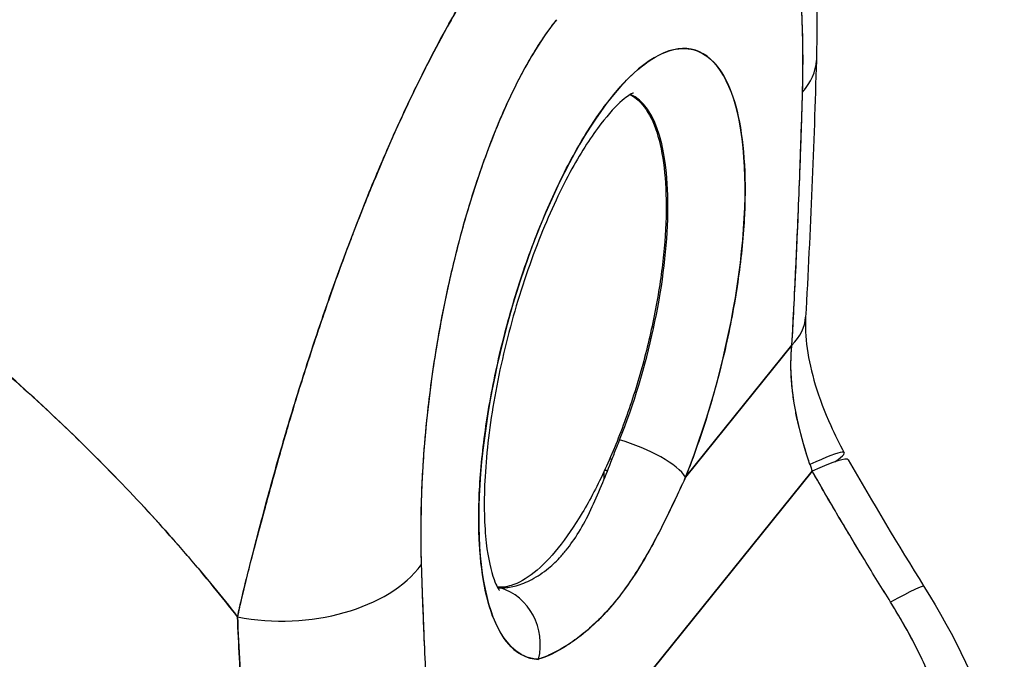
# Model space of a CAD drawing. Extents: x 807 to 1172, y 30 to 260.
# Tile 203 of 214: x 1134.968 to 1136.072, y 190.554 to 191.272. Entities that reach past the tile are written whole.
import ezdxf

# ---------------------------------------------------------------- set-up
doc = ezdxf.new("R2010")
doc.units = 0
doc.header["$LTSCALE"] = 4
doc.header["$MEASUREMENT"] = 0
doc.layers.get('0').update_dxf_attribs({"linetype": 'CONTINUOUS'})

msp = doc.modelspace()

# ---------------------------------------------------------------- linework, layer by layer
for p, q in [((1135.7147, 190.7588), (1135.8341, 190.9069)), ((1135.8341, 190.9069), (1135.7147, 190.7588)), ((1135.5018, 190.3251), (1135.8568, 190.7655)), ((1135.8568, 190.7655), (1135.5018, 190.3251)), ((1135.6231, 190.7649), (1135.6231, 190.756)), ((1135.6454, 190.6314), (1135.6454, 190.6315)), ((1135.6232, 190.6048), (1135.6232, 190.6048))]:
    msp.add_line(p, q)
for centre, major_axis, ratio, start_param, end_param in [((1135.6321, 190.8971), (-0.0919, -0.3415), 0.345066, 1.248186, 6.362655), ((1135.695, 191.2316), (0.1665, -0.0049), 0.533038, 0.453832, 0.454797), ((1135.695, 191.2316), (-0.1665, 0.0049), 0.533038, 3.595424, 3.59639), ((1135.695, 191.2316), (0.1665, -0.0049), 0.533038, 5.863103, 6.283188), ((1135.695, 191.2316), (0.1665, -0.0049), 0.533038, 5.863103, 6.283188), ((1135.5737, 190.9128), (0.0746, 0.2772), 0.345066, 4.389779, 6.234894), ((1135.7012, 191.201), (0.0173, 0.0643), 0.345066, 2.162921, 2.210158), ((1135.6942, 191.1933), (0.0499, -0.0017), 0.523844, 4.295305, 4.296008), ((1135.6942, 191.1933), (-0.0499, 0.0017), 0.523844, 1.153713, 1.154416), ((1135.466, 190.9418), (0.1277, 0.4745), 0.345066, 5.304514, 5.304605), ((1135.6831, 190.9476), (0.1663, -0.0093), 0.487944, 0.409763, 0.409775), ((1135.6831, 190.9476), (-0.1663, 0.0093), 0.487947, 3.55136, 3.551369), ((1135.6831, 190.9476), (0.1663, -0.0093), 0.487945, 5.876766, 6.283182), ((1135.6831, 190.9476), (0.1663, -0.0093), 0.487945, 5.876769, 6.283188), ((1135.6727, 190.916), (-0.0162, 0.004), 0.053211, 1.671766, 1.798874), ((1135.6727, 190.916), (0.0162, -0.004), 0.053211, 4.813359, 4.940466), ((1135.6543, 190.775), (0.0619, -0.0246), 0.29757, 0.369811, 1.907556), ((1135.6543, 190.775), (0.0619, -0.0246), 0.29757, 0.369811, 1.907556), ((1135.7458, 190.7078), (0.147, 0.0784), 0.06068, 5.868425, 6.992506), ((1135.6302, 190.7754), (-0.0157, 0.0056), 0.218048, 4.669832, 4.821615), ((1135.6302, 190.7754), (0.0157, -0.0056), 0.218048, 1.528239, 1.680022), ((1135.7529, 190.695), (0.1443, 0.0831), 0.0844, 0.000001, 0.71986), ((1135.6302, 190.7754), (0.0167, 0), 0.578292, 4.324017, 4.526267), ((1136.0261, 190.8647), (0.0087, 0.2331), 0.794956, 2.003699, 2.039412), ((1135.2671, 190.7008), (0.1665, 0.0055), 0.621475, 4.353652, 5.827081), ((1135.2671, 190.7008), (-0.1665, -0.0055), 0.621475, 1.212059, 2.685489), ((1135.5737, 190.9128), (-0.0746, -0.2772), 0.345066, 0.048291, 0.07947), ((1135.4894, 190.5705), (0.0024, 0.0666), 0.935617, 4.499723, 6.037471), ((1135.4894, 190.5705), (0.0024, 0.0666), 0.935616, 4.499724, 6.037469), ((1135.8409, 190.5478), (0.1413, 0.0882), 0.043815, 6.283184, 7.000757), ((1135.8409, 190.5478), (0.1413, 0.0882), 0.043815, 6.283184, 7.000757), ((1135.2169, 190.6328), (-0.05, 0), 0.578292, 1.477166, 1.478519), ((1135.2169, 190.6328), (0.05, 0), 0.578292, 4.618758, 4.620112), ((1135.8409, 190.5478), (0.1413, 0.0882), 0.043815, 5.564591, 5.564959), ((1135.8409, 190.5478), (-0.1413, -0.0882), 0.043815, 2.422998, 2.423366), ((1135.217, 190.6002), (0.05, 0), 0.578293, 4.637864, 4.63873), ((1135.217, 190.6002), (-0.05, 0), 0.578292, 1.496322, 1.497187), ((1135.4949, 190.5124), (0.07, -0.0564), 0.739261, 1.40853, 1.408567), ((1135.4907, 190.5072), (-0.0778, 0.0627), 0.739262, 4.557022, 4.557033)]:
    msp.add_ellipse(centre, major_axis=major_axis, ratio=ratio, start_param=start_param, end_param=end_param)
for points, knots in [([(1135.7839, 191.5914), (1135.8034, 191.5662), (1135.8173, 191.5387), (1135.8411, 191.4747), (1135.8491, 191.437), (1135.8614, 191.3441), (1135.8633, 191.2869), (1135.8615, 191.2267)], [0, 0, 0, 0, 0.359307, 0.359307, 0.823087, 0.823087, 1.443871, 1.443871, 1.443871, 1.443871]), ([(1135.846, 191.191), (1135.8469, 191.2286), (1135.8464, 191.2622), (1135.8445, 191.2917), (1135.8425, 191.3213), (1135.8391, 191.3468), (1135.8346, 191.3685), (1135.8301, 191.3902), (1135.8246, 191.408), (1135.8184, 191.4223), (1135.8121, 191.4367), (1135.8051, 191.4475), (1135.7975, 191.4554), (1135.79, 191.4633), (1135.7819, 191.4681), (1135.7735, 191.4702), (1135.7652, 191.4724), (1135.7565, 191.4718), (1135.7476, 191.469), (1135.7388, 191.4661), (1135.7297, 191.4609), (1135.7207, 191.4537), (1135.7117, 191.4465), (1135.7027, 191.4373), (1135.6937, 191.426)], [0, 0, 0, 0, 0.125, 0.125, 0.125, 0.25, 0.25, 0.25, 0.375, 0.375, 0.375, 0.5, 0.5, 0.5, 0.625, 0.625, 0.625, 0.75, 0.75, 0.75, 0.875, 0.875, 0.875, 1, 1, 1, 1]), ([(1135.846, 191.191), (1135.8462, 191.198), (1135.8464, 191.2051), (1135.8464, 191.212), (1135.8465, 191.2196), (1135.8466, 191.2272), (1135.8465, 191.2346), (1135.8465, 191.2428), (1135.8463, 191.2509), (1135.8461, 191.2588), (1135.8458, 191.2676), (1135.8454, 191.2762), (1135.8449, 191.2846), (1135.8444, 191.2939), (1135.8437, 191.303), (1135.8428, 191.3119), (1135.8422, 191.3185), (1135.8415, 191.325), (1135.8407, 191.3313), (1135.8403, 191.3344), (1135.8399, 191.3375), (1135.8394, 191.3406), (1135.838, 191.3508), (1135.8363, 191.3606), (1135.8343, 191.37), (1135.8321, 191.3803), (1135.8297, 191.3901), (1135.8269, 191.3991), (1135.8238, 191.4091), (1135.8204, 191.4183), (1135.8165, 191.4265), (1135.8155, 191.4286), (1135.8145, 191.4306), (1135.8135, 191.4326), (1135.8103, 191.4385), (1135.807, 191.4439), (1135.8034, 191.4486), (1135.799, 191.4542), (1135.7943, 191.459), (1135.7893, 191.4626), (1135.7849, 191.4659), (1135.7801, 191.4683), (1135.7752, 191.4698), (1135.7711, 191.471), (1135.7669, 191.4716), (1135.7625, 191.4715), (1135.7621, 191.4715), (1135.7617, 191.4715), (1135.7613, 191.4715), (1135.7569, 191.4713), (1135.7525, 191.4705), (1135.7479, 191.469), (1135.7438, 191.4677), (1135.7396, 191.4659), (1135.7353, 191.4636), (1135.7314, 191.4614), (1135.7275, 191.4588), (1135.7235, 191.4558), (1135.7199, 191.4531), (1135.7163, 191.4501), (1135.7127, 191.4467), (1135.7094, 191.4436), (1135.706, 191.4402), (1135.7027, 191.4366), (1135.6997, 191.4333), (1135.6967, 191.4298), (1135.6937, 191.426)], [0, 0, 0, 0, 0.034588, 0.034588, 0.034588, 0.072613, 0.072613, 0.072613, 0.11445, 0.11445, 0.11445, 0.16066, 0.16066, 0.16066, 0.2119, 0.2119, 0.2119, 0.25, 0.25, 0.25, 0.268909, 0.268909, 0.268909, 0.332309, 0.332309, 0.332309, 0.40259, 0.40259, 0.40259, 0.480099, 0.480099, 0.480099, 0.5, 0.5, 0.5, 0.559815, 0.559815, 0.559815, 0.632197, 0.632197, 0.632197, 0.696757, 0.696757, 0.696757, 0.75, 0.75, 0.75, 0.754844, 0.754844, 0.754844, 0.806927, 0.806927, 0.806927, 0.853712, 0.853712, 0.853712, 0.896031, 0.896031, 0.896031, 0.93419, 0.93419, 0.93419, 0.968796, 0.968796, 0.968796, 1, 1, 1, 1]), ([(1135.5247, 191.3814), (1135.5201, 191.376), (1135.515, 191.3696), (1135.5096, 191.3623), (1135.5051, 191.3562), (1135.5004, 191.3496), (1135.4956, 191.3426), (1135.4941, 191.3404), (1135.4926, 191.3383), (1135.4911, 191.336), (1135.4841, 191.3257), (1135.4769, 191.3145), (1135.4694, 191.3022), (1135.467, 191.2982), (1135.4645, 191.2941), (1135.462, 191.2898), (1135.4565, 191.2806), (1135.4509, 191.2708), (1135.4451, 191.2603), (1135.4384, 191.248), (1135.4314, 191.2348), (1135.4242, 191.2207), (1135.4225, 191.2173), (1135.4208, 191.214), (1135.4191, 191.2106), (1135.4102, 191.1928), (1135.4011, 191.1737), (1135.392, 191.1536), (1135.389, 191.147), (1135.386, 191.1403), (1135.383, 191.1335), (1135.3769, 191.1196), (1135.3708, 191.1052), (1135.3647, 191.0905), (1135.3611, 191.082), (1135.3576, 191.0733), (1135.3541, 191.0645), (1135.35, 191.0541), (1135.3458, 191.0436), (1135.3418, 191.033), (1135.3405, 191.0297), (1135.3393, 191.0264), (1135.338, 191.0231), (1135.3294, 191.0004), (1135.3209, 190.9771), (1135.3127, 190.9534), (1135.3093, 190.9435), (1135.3059, 190.9336), (1135.3025, 190.9236), (1135.298, 190.9103), (1135.2936, 190.897), (1135.2893, 190.8835), (1135.2821, 190.8612), (1135.2751, 190.8385), (1135.2684, 190.8157), (1135.2677, 190.8135), (1135.267, 190.8112), (1135.2664, 190.809), (1135.2636, 190.7996), (1135.2609, 190.7901), (1135.2583, 190.7808), (1135.2556, 190.7711), (1135.2529, 190.7615), (1135.2503, 190.752), (1135.245, 190.7326), (1135.2398, 190.7137), (1135.235, 190.6958), (1135.2349, 190.6954), (1135.2348, 190.6949), (1135.2347, 190.6945), (1135.23, 190.6769), (1135.2255, 190.6603), (1135.2216, 190.6447), (1135.2178, 190.6296), (1135.2145, 190.6154), (1135.2119, 190.602)], [0, 0, 0, 0, 0.060624, 0.060624, 0.060624, 0.111111, 0.111111, 0.111111, 0.126587, 0.126587, 0.126587, 0.198791, 0.198791, 0.198791, 0.222222, 0.222222, 0.222222, 0.273294, 0.273294, 0.273294, 0.333333, 0.333333, 0.333333, 0.347437, 0.347437, 0.347437, 0.420522, 0.420522, 0.420522, 0.444444, 0.444444, 0.444444, 0.493399, 0.493399, 0.493399, 0.52195, 0.52195, 0.52195, 0.555556, 0.555556, 0.555556, 0.565886, 0.565886, 0.565886, 0.637117, 0.637117, 0.637117, 0.666667, 0.666667, 0.666667, 0.705993, 0.705993, 0.705993, 0.771333, 0.771333, 0.771333, 0.777778, 0.777778, 0.777778, 0.804681, 0.804681, 0.804681, 0.832365, 0.832365, 0.832365, 0.888889, 0.888889, 0.888889, 0.890266, 0.890266, 0.890266, 0.946106, 0.946106, 0.946106, 1, 1, 1, 1]), ([(1135.2119, 190.602), (1135.2135, 190.6092), (1135.2152, 190.6165), (1135.217, 190.6239), (1135.219, 190.6322), (1135.221, 190.6405), (1135.2231, 190.6489), (1135.2254, 190.6583), (1135.2278, 190.6677), (1135.2303, 190.6773), (1135.2322, 190.685), (1135.2343, 190.6928), (1135.2363, 190.7006), (1135.2371, 190.7035), (1135.2378, 190.7065), (1135.2386, 190.7094), (1135.2418, 190.7213), (1135.245, 190.7334), (1135.2484, 190.7456), (1135.2521, 190.7591), (1135.2559, 190.7728), (1135.2598, 190.7865), (1135.2617, 190.7929), (1135.2636, 190.7993), (1135.2654, 190.8058), (1135.2681, 190.8148), (1135.2708, 190.8238), (1135.2735, 190.8328), (1135.2788, 190.8504), (1135.2843, 190.8678), (1135.2899, 190.8852), (1135.2927, 190.8939), (1135.2955, 190.9027), (1135.2984, 190.9113), (1135.3021, 190.9224), (1135.3058, 190.9334), (1135.3096, 190.9444), (1135.3172, 190.9666), (1135.325, 190.9884), (1135.333, 191.0098), (1135.3334, 191.0108), (1135.3337, 191.0117), (1135.3341, 191.0127), (1135.342, 191.0339), (1135.35, 191.0545), (1135.3582, 191.0746), (1135.3626, 191.0857), (1135.3672, 191.0966), (1135.3717, 191.1073), (1135.3754, 191.116), (1135.3791, 191.1245), (1135.3828, 191.133), (1135.3905, 191.1505), (1135.3983, 191.1675), (1135.406, 191.1838), (1135.4075, 191.1868), (1135.4089, 191.1898), (1135.4103, 191.1927), (1135.4161, 191.2047), (1135.4219, 191.2162), (1135.4277, 191.2274), (1135.4343, 191.2404), (1135.441, 191.2529), (1135.4477, 191.2649), (1135.4482, 191.2658), (1135.4487, 191.2667), (1135.4492, 191.2676), (1135.4548, 191.2777), (1135.4605, 191.2874), (1135.4661, 191.2968), (1135.4718, 191.3062), (1135.4774, 191.3153), (1135.483, 191.3239), (1135.4845, 191.3262), (1135.486, 191.3285), (1135.4875, 191.3307), (1135.4912, 191.3362), (1135.4948, 191.3415), (1135.4984, 191.3466), (1135.5031, 191.3533), (1135.5077, 191.3596), (1135.5123, 191.3657), (1135.5165, 191.3712), (1135.5206, 191.3765), (1135.5247, 191.3814)], [0, 0, 0, 0, 0.025561, 0.025561, 0.025561, 0.054074, 0.054074, 0.054074, 0.085653, 0.085653, 0.085653, 0.111111, 0.111111, 0.111111, 0.120564, 0.120564, 0.120564, 0.159118, 0.159118, 0.159118, 0.202025, 0.202025, 0.202025, 0.222222, 0.222222, 0.222222, 0.25045, 0.25045, 0.25045, 0.305586, 0.305586, 0.305586, 0.333333, 0.333333, 0.333333, 0.368899, 0.368899, 0.368899, 0.441105, 0.441105, 0.441105, 0.444444, 0.444444, 0.444444, 0.516088, 0.516088, 0.516088, 0.555556, 0.555556, 0.555556, 0.587675, 0.587675, 0.587675, 0.654416, 0.654416, 0.654416, 0.666667, 0.666667, 0.666667, 0.716143, 0.716143, 0.716143, 0.773469, 0.773469, 0.773469, 0.777778, 0.777778, 0.777778, 0.826688, 0.826688, 0.826688, 0.875825, 0.875825, 0.875825, 0.888889, 0.888889, 0.888889, 0.920777, 0.920777, 0.920777, 0.962174, 0.962174, 0.962174, 1, 1, 1, 1]), ([(1135.5699, 191.2724), (1135.5608, 191.2613), (1135.5518, 191.2481), (1135.5428, 191.233), (1135.5338, 191.2178), (1135.5248, 191.2007), (1135.5159, 191.1816), (1135.5071, 191.1625), (1135.4984, 191.1414), (1135.4901, 191.1185), (1135.4817, 191.0956), (1135.4736, 191.0708), (1135.4661, 191.0442), (1135.4586, 191.0177), (1135.4516, 190.9894), (1135.4454, 190.9595), (1135.4391, 190.9297), (1135.4337, 190.8983), (1135.4292, 190.8656), (1135.4248, 190.8329), (1135.4214, 190.7989), (1135.4195, 190.7645), (1135.4176, 190.7302), (1135.4172, 190.6955), (1135.4181, 190.6601)], [0, 0, 0, 0, 0.125, 0.125, 0.125, 0.25, 0.25, 0.25, 0.375, 0.375, 0.375, 0.5, 0.5, 0.5, 0.625, 0.625, 0.625, 0.75, 0.75, 0.75, 0.875, 0.875, 0.875, 1, 1, 1, 1]), ([(1135.5699, 191.2724), (1135.567, 191.2688), (1135.5641, 191.265), (1135.5612, 191.2611), (1135.558, 191.2567), (1135.5549, 191.2521), (1135.5517, 191.2473), (1135.5483, 191.242), (1135.5448, 191.2364), (1135.5414, 191.2306), (1135.5377, 191.2242), (1135.5339, 191.2175), (1135.5303, 191.2105), (1135.5262, 191.2029), (1135.5222, 191.1949), (1135.5183, 191.1867), (1135.514, 191.1776), (1135.5098, 191.1682), (1135.5057, 191.1585), (1135.5042, 191.1548), (1135.5027, 191.1511), (1135.5011, 191.1473), (1135.4982, 191.1401), (1135.4954, 191.1328), (1135.4926, 191.1253), (1135.4878, 191.1127), (1135.4833, 191.0997), (1135.479, 191.0865), (1135.4742, 191.0717), (1135.4696, 191.0567), (1135.4653, 191.0415), (1135.4607, 191.0248), (1135.4563, 191.0079), (1135.4524, 190.991), (1135.4517, 190.988), (1135.451, 190.985), (1135.4503, 190.982), (1135.4471, 190.9679), (1135.4441, 190.9538), (1135.4414, 190.9398), (1135.4384, 190.9241), (1135.4356, 190.9085), (1135.4332, 190.893), (1135.431, 190.8789), (1135.4291, 190.8649), (1135.4273, 190.8511), (1135.4258, 190.8385), (1135.4244, 190.8261), (1135.4233, 190.8138), (1135.4232, 190.8137), (1135.4232, 190.8135), (1135.4232, 190.8134), (1135.4222, 190.8023), (1135.4213, 190.7913), (1135.4205, 190.7805), (1135.4198, 190.7704), (1135.4192, 190.7605), (1135.4188, 190.7507), (1135.4184, 190.7417), (1135.4181, 190.7328), (1135.4178, 190.7241), (1135.4177, 190.716), (1135.4175, 190.7081), (1135.4175, 190.7002), (1135.4175, 190.693), (1135.4175, 190.686), (1135.4176, 190.6789), (1135.4177, 190.6726), (1135.4179, 190.6663), (1135.4181, 190.6601)], [0, 0, 0, 0, 0.029834, 0.029834, 0.029834, 0.0628, 0.0628, 0.0628, 0.098961, 0.098961, 0.098961, 0.138922, 0.138922, 0.138922, 0.182924, 0.182924, 0.182924, 0.2315, 0.2315, 0.2315, 0.25, 0.25, 0.25, 0.285426, 0.285426, 0.285426, 0.34571, 0.34571, 0.34571, 0.413032, 0.413032, 0.413032, 0.486895, 0.486895, 0.486895, 0.5, 0.5, 0.5, 0.561624, 0.561624, 0.561624, 0.630381, 0.630381, 0.630381, 0.692757, 0.692757, 0.692757, 0.749381, 0.749381, 0.749381, 0.75, 0.75, 0.75, 0.800969, 0.800969, 0.800969, 0.848199, 0.848199, 0.848199, 0.891486, 0.891486, 0.891486, 0.931106, 0.931106, 0.931106, 0.967268, 0.967268, 0.967268, 1, 1, 1, 1]), ([(1135.5498, 190.5542), (1135.5405, 190.5545), (1135.5322, 190.5576), (1135.5246, 190.5635), (1135.5169, 190.5693), (1135.5101, 190.578), (1135.5043, 190.5892), (1135.4985, 190.6004), (1135.4938, 190.6141), (1135.4903, 190.6301), (1135.4868, 190.6461), (1135.4845, 190.6642), (1135.4834, 190.6842), (1135.4823, 190.7041), (1135.4824, 190.7258), (1135.4837, 190.7488), (1135.4851, 190.7717), (1135.4877, 190.7959), (1135.4914, 190.8207), (1135.4952, 190.8455), (1135.5001, 190.8709), (1135.5061, 190.8964), (1135.512, 190.9218), (1135.519, 190.9473), (1135.5269, 190.9721), (1135.5348, 190.9969), (1135.5435, 191.0211), (1135.553, 191.0441), (1135.5624, 191.0671), (1135.5724, 191.0889), (1135.5829, 191.1089), (1135.5934, 191.1289), (1135.6042, 191.1471), (1135.6153, 191.1632), (1135.6263, 191.1792), (1135.6374, 191.1931), (1135.6485, 191.2044), (1135.6595, 191.2157), (1135.6704, 191.2244), (1135.6808, 191.2304), (1135.6913, 191.2364), (1135.7014, 191.2396), (1135.7108, 191.24), (1135.7202, 191.2404), (1135.729, 191.2379), (1135.7369, 191.2327), (1135.7448, 191.2274), (1135.7518, 191.2194), (1135.7578, 191.2088), (1135.7638, 191.1982), (1135.7688, 191.185), (1135.7726, 191.1695), (1135.7763, 191.154), (1135.7789, 191.1363), (1135.7803, 191.1168), (1135.7817, 191.0973), (1135.7819, 191.0759), (1135.7808, 191.0533), (1135.7797, 191.0306), (1135.7774, 191.0066), (1135.7739, 190.982), (1135.7705, 190.9574), (1135.7658, 190.9321), (1135.7601, 190.9066), (1135.7543, 190.8811), (1135.7475, 190.8554), (1135.7399, 190.8306), (1135.7323, 190.8058), (1135.7239, 190.782), (1135.7147, 190.7588)], [0, 0, 0, 0, 0.043478, 0.043478, 0.043478, 0.086957, 0.086957, 0.086957, 0.130435, 0.130435, 0.130435, 0.173913, 0.173913, 0.173913, 0.217391, 0.217391, 0.217391, 0.26087, 0.26087, 0.26087, 0.304348, 0.304348, 0.304348, 0.347826, 0.347826, 0.347826, 0.391304, 0.391304, 0.391304, 0.434783, 0.434783, 0.434783, 0.478261, 0.478261, 0.478261, 0.521739, 0.521739, 0.521739, 0.565217, 0.565217, 0.565217, 0.608696, 0.608696, 0.608696, 0.652174, 0.652174, 0.652174, 0.695652, 0.695652, 0.695652, 0.73913, 0.73913, 0.73913, 0.782609, 0.782609, 0.782609, 0.826087, 0.826087, 0.826087, 0.869565, 0.869565, 0.869565, 0.913043, 0.913043, 0.913043, 0.956522, 0.956522, 0.956522, 1, 1, 1, 1]), ([(1135.6561, 191.1901), (1135.6561, 191.1901), (1135.6559, 191.19), (1135.654, 191.1892), (1135.6495, 191.1867), (1135.637, 191.1758), (1135.6286, 191.1669), (1135.6093, 191.1419), (1135.5982, 191.1247), (1135.5752, 191.0829), (1135.5633, 191.0576), (1135.5408, 191.0017), (1135.5303, 190.9709), (1135.5124, 190.9074), (1135.505, 190.8748), (1135.4942, 190.812), (1135.4908, 190.7819), (1135.4882, 190.7281), (1135.4889, 190.7044), (1135.4931, 190.6672), (1135.4964, 190.653), (1135.5026, 190.6361), (1135.5054, 190.6321), (1135.5058, 190.6316), (1135.5058, 190.6316), (1135.5058, 190.6316)], [1.130007, 1.130007, 1.130007, 1.130007, 1.179512, 1.179512, 1.380563, 1.380563, 1.603074, 1.603074, 1.861409, 1.861409, 2.145475, 2.145475, 2.442631, 2.442631, 2.744045, 2.744045, 3.042857, 3.042857, 3.330361, 3.330361, 3.591921, 3.591921, 3.811942, 3.811942, 3.82807, 3.82807, 3.82807, 3.82807]), ([(1135.6524, 191.1882), (1135.6575, 191.1857), (1135.6622, 191.1819), (1135.6665, 191.1768), (1135.6722, 191.1701), (1135.677, 191.1612), (1135.681, 191.1502), (1135.6849, 191.1392), (1135.6879, 191.1261), (1135.6899, 191.1117), (1135.6919, 191.0972), (1135.6929, 191.0813), (1135.693, 191.0638)], [0.7318059, 0.7318059, 0.7318059, 0.7318059, 0.7857143, 0.7857143, 0.7857143, 0.8571429, 0.8571429, 0.8571429, 0.9285714, 0.9285714, 0.9285714, 1, 1, 1, 1]), ([(1135.8341, 190.9069), (1135.8358, 190.9376), (1135.8374, 190.9686), (1135.8388, 190.9998), (1135.8403, 191.0311), (1135.8416, 191.0626), (1135.8428, 191.0945), (1135.844, 191.1264), (1135.8451, 191.1585), (1135.846, 191.191)], [0, 0, 0, 0, 0.333333, 0.333333, 0.333333, 0.666667, 0.666667, 0.666667, 1, 1, 1, 1]), ([(1135.8341, 190.9069), (1135.8356, 190.9346), (1135.8371, 190.9622), (1135.8384, 190.9897), (1135.8399, 191.023), (1135.8413, 191.0561), (1135.8426, 191.0891), (1135.8439, 191.1232), (1135.845, 191.1572), (1135.846, 191.191)], [0, 0, 0, 0, 0.288491, 0.288491, 0.288491, 0.638459, 0.638459, 0.638459, 1, 1, 1, 1]), ([(1134.5324, 191.1723), (1134.5721, 191.1501), (1134.6103, 191.1273), (1134.6469, 191.1042), (1134.6836, 191.081), (1134.7188, 191.0575), (1134.7525, 191.0337), (1134.7861, 191.0099), (1134.8183, 190.9859), (1134.849, 190.9619), (1134.8797, 190.9378), (1134.9089, 190.9137), (1134.9367, 190.8896), (1134.9644, 190.8655), (1134.9908, 190.8415), (1135.0157, 190.8177), (1135.0407, 190.7939), (1135.0643, 190.7702), (1135.0866, 190.7469), (1135.1088, 190.7235), (1135.1298, 190.7005), (1135.1495, 190.6777), (1135.1692, 190.655), (1135.1877, 190.6327), (1135.2049, 190.6108), (1135.2073, 190.6079), (1135.2096, 190.6049), (1135.2119, 190.602)], [0, 0, 0, 0, 0.122921, 0.122921, 0.122921, 0.245842, 0.245842, 0.245842, 0.368763, 0.368763, 0.368763, 0.491684, 0.491684, 0.491684, 0.614605, 0.614605, 0.614605, 0.737526, 0.737526, 0.737526, 0.860447, 0.860447, 0.860447, 0.983368, 0.983368, 0.983368, 1, 1, 1, 1]), ([(1135.2119, 190.602), (1135.1943, 190.6245), (1135.1756, 190.6475), (1135.1554, 190.6709), (1135.1353, 190.6943), (1135.1139, 190.7181), (1135.091, 190.7422), (1135.0682, 190.7663), (1135.0439, 190.7907), (1135.0182, 190.8153), (1134.9925, 190.84), (1134.9653, 190.8648), (1134.9365, 190.8897), (1134.9078, 190.9146), (1134.8776, 190.9395), (1134.8457, 190.9644), (1134.8139, 190.9893), (1134.7804, 191.0141), (1134.7454, 191.0386), (1134.7104, 191.0632), (1134.6737, 191.0875), (1134.6355, 191.1113), (1134.6023, 191.132), (1134.5679, 191.1524), (1134.5324, 191.1723)], [0, 0, 0, 0, 0.127116, 0.127116, 0.127116, 0.254233, 0.254233, 0.254233, 0.381349, 0.381349, 0.381349, 0.508466, 0.508466, 0.508466, 0.635582, 0.635582, 0.635582, 0.762699, 0.762699, 0.762699, 0.889815, 0.889815, 0.889815, 1, 1, 1, 1]), ([(1135.693, 191.0638), (1135.693, 191.0463), (1135.692, 191.028), (1135.69, 191.0085), (1135.688, 190.9891), (1135.685, 190.9685), (1135.6811, 190.9478), (1135.6772, 190.9271), (1135.6723, 190.9061), (1135.6667, 190.8854), (1135.661, 190.8646), (1135.6546, 190.8441), (1135.6475, 190.8244), (1135.6404, 190.8046), (1135.6327, 190.7856), (1135.6245, 190.7679), (1135.6163, 190.7501), (1135.6077, 190.7335), (1135.5988, 190.7186), (1135.59, 190.7038), (1135.5809, 190.6905), (1135.5718, 190.6792), (1135.5627, 190.668), (1135.5536, 190.6587), (1135.5448, 190.6516), (1135.5359, 190.6445), (1135.5273, 190.6397), (1135.5191, 190.6371), (1135.5137, 190.6355), (1135.5085, 190.6348), (1135.5035, 190.6352)], [0, 0, 0, 0, 0.0714286, 0.0714286, 0.0714286, 0.1428571, 0.1428571, 0.1428571, 0.2142857, 0.2142857, 0.2142857, 0.2857143, 0.2857143, 0.2857143, 0.3571429, 0.3571429, 0.3571429, 0.4285714, 0.4285714, 0.4285714, 0.5, 0.5, 0.5, 0.5714286, 0.5714286, 0.5714286, 0.6428571, 0.6428571, 0.6428571, 0.6900207, 0.6900207, 0.6900207, 0.6900207]), ([(1135.8494, 190.9382), (1135.8489, 190.9282), (1135.8494, 190.9161), (1135.853, 190.8903), (1135.8561, 190.8764), (1135.8649, 190.8474), (1135.8708, 190.8319), (1135.8823, 190.8065), (1135.8874, 190.7962), (1135.8927, 190.7862)], [0, 0, 0, 0, 0.1431409, 0.1431409, 0.2824902, 0.2824902, 0.4318427, 0.4318427, 0.534204, 0.534204, 0.534204, 0.534204]), ([(1135.6771, 190.9278), (1135.6775, 190.9276), (1135.678, 190.9273), (1135.6785, 190.927), (1135.6786, 190.9269), (1135.6788, 190.9268), (1135.6789, 190.9267)], [0.18687795, 0.18687795, 0.18687795, 0.18687795, 0.25, 0.25, 0.25, 0.27196289, 0.27196289, 0.27196289, 0.27196289]), ([(1135.8542, 190.7731), (1135.8491, 190.7883), (1135.8447, 190.8037), (1135.8412, 190.8191), (1135.8376, 190.8344), (1135.8351, 190.8497), (1135.8339, 190.8645), (1135.8326, 190.8793), (1135.8327, 190.8936), (1135.8341, 190.9069)], [0, 0, 0, 0, 0.333333, 0.333333, 0.333333, 0.666667, 0.666667, 0.666667, 1, 1, 1, 1]), ([(1135.8542, 190.7731), (1135.8533, 190.7758), (1135.8525, 190.7784), (1135.8516, 190.7811), (1135.8506, 190.7843), (1135.8496, 190.7876), (1135.8486, 190.7909), (1135.8475, 190.7945), (1135.8465, 190.7981), (1135.8455, 190.8017), (1135.8445, 190.8056), (1135.8434, 190.8096), (1135.8425, 190.8136), (1135.8414, 190.818), (1135.8404, 190.8225), (1135.8394, 190.8269), (1135.8384, 190.8319), (1135.8375, 190.837), (1135.8366, 190.842), (1135.8357, 190.8477), (1135.835, 190.8533), (1135.8344, 190.859), (1135.8337, 190.8654), (1135.8333, 190.8717), (1135.8331, 190.878), (1135.8329, 190.885), (1135.833, 190.892), (1135.8334, 190.8988), (1135.8336, 190.9015), (1135.8338, 190.9042), (1135.8341, 190.9069)], [0, 0, 0, 0, 0.060949, 0.060949, 0.060949, 0.135639, 0.135639, 0.135639, 0.215708, 0.215708, 0.215708, 0.303486, 0.303486, 0.303486, 0.401292, 0.401292, 0.401292, 0.511372, 0.511372, 0.511372, 0.635855, 0.635855, 0.635855, 0.776826, 0.776826, 0.776826, 0.936006, 0.936006, 0.936006, 1, 1, 1, 1]), ([(1135.5069, 190.6345), (1135.508, 190.6345), (1135.5091, 190.6345), (1135.5102, 190.6345), (1135.5147, 190.6347), (1135.5196, 190.6354), (1135.5247, 190.6369), (1135.5303, 190.6385), (1135.5363, 190.6408), (1135.5423, 190.644), (1135.5485, 190.6473), (1135.5548, 190.6515), (1135.561, 190.6566), (1135.5658, 190.6605), (1135.5705, 190.665), (1135.575, 190.67), (1135.5763, 190.6714), (1135.5776, 190.6729), (1135.5789, 190.6745), (1135.5795, 190.6752), (1135.5801, 190.6759), (1135.5807, 190.6766), (1135.5856, 190.6828), (1135.5904, 190.6896), (1135.5949, 190.6969), (1135.5997, 190.7048), (1135.6042, 190.7134), (1135.6086, 190.7225), (1135.6126, 190.731), (1135.6165, 190.74), (1135.6204, 190.7494), (1135.6239, 190.7578), (1135.6274, 190.7666), (1135.6309, 190.7756), (1135.6328, 190.7804), (1135.6347, 190.7853), (1135.6366, 190.7902), (1135.6378, 190.7932), (1135.639, 190.7963), (1135.6403, 190.7993), (1135.6404, 190.7997), (1135.6406, 190.8001), (1135.6407, 190.8005)], [0, 0, 0, 0, 0.026731, 0.026731, 0.026731, 0.131047, 0.131047, 0.131047, 0.24653, 0.24653, 0.24653, 0.366857, 0.366857, 0.366857, 0.460404, 0.460404, 0.460404, 0.48757, 0.48757, 0.48757, 0.5, 0.5, 0.5, 0.605726, 0.605726, 0.605726, 0.718306, 0.718306, 0.718306, 0.822579, 0.822579, 0.822579, 0.916011, 0.916011, 0.916011, 0.965684, 0.965684, 0.965684, 0.996073, 0.996073, 0.996073, 1, 1, 1, 1]), ([(1135.6271, 190.7659), (1135.6263, 190.766), (1135.6256, 190.7661), (1135.6249, 190.7662), (1135.6246, 190.7663), (1135.6243, 190.7663), (1135.6241, 190.7664), (1135.624, 190.7664), (1135.6239, 190.7664), (1135.6239, 190.7664)], [0.840872, 0.840872, 0.840872, 0.840872, 0.926287, 0.926287, 0.926287, 0.9611838, 0.9611838, 0.9611838, 0.9693537, 0.9693537, 0.9693537, 0.9693537]), ([(1135.9449, 190.6184), (1135.9351, 190.634), (1135.9253, 190.65), (1135.9155, 190.6661), (1135.9142, 190.6682), (1135.913, 190.6702), (1135.9117, 190.6723), (1135.9032, 190.6864), (1135.8947, 190.7007), (1135.8861, 190.7151), (1135.8842, 190.7184), (1135.8823, 190.7216), (1135.8804, 190.7248), (1135.8725, 190.7382), (1135.8647, 190.7518), (1135.8568, 190.7655)], [0, 0, 0, 0, 0.333333, 0.333333, 0.333333, 0.376093, 0.376093, 0.376093, 0.666667, 0.666667, 0.666667, 0.731304, 0.731304, 0.731304, 1, 1, 1, 1]), ([(1135.9449, 190.6184), (1135.9351, 190.634), (1135.9253, 190.6499), (1135.9155, 190.6661), (1135.9057, 190.6822), (1135.8959, 190.6985), (1135.8861, 190.7151), (1135.8764, 190.7317), (1135.8666, 190.7485), (1135.8568, 190.7655)], [0, 0, 0, 0, 0.333333, 0.333333, 0.333333, 0.666667, 0.666667, 0.666667, 1, 1, 1, 1]), ([(1135.7147, 190.7588), (1135.7056, 190.739), (1135.6967, 190.7197), (1135.6868, 190.7005), (1135.6769, 190.6812), (1135.6662, 190.6621), (1135.6548, 190.645), (1135.6435, 190.6279), (1135.6314, 190.6129), (1135.6189, 190.6003), (1135.6063, 190.5877), (1135.5934, 190.5774), (1135.5815, 190.5697), (1135.5697, 190.562), (1135.5589, 190.557), (1135.5498, 190.5542)], [0, 0, 0, 0, 0.2, 0.2, 0.2, 0.4, 0.4, 0.4, 0.6, 0.6, 0.6, 0.8, 0.8, 0.8, 1, 1, 1, 1]), ([(1135.7147, 190.7588), (1135.7145, 190.7583), (1135.7143, 190.7579), (1135.7141, 190.7575), (1135.7102, 190.7492), (1135.7062, 190.7408), (1135.7023, 190.7324), (1135.6978, 190.7229), (1135.6933, 190.7134), (1135.6886, 190.704), (1135.688, 190.7028), (1135.6874, 190.7016), (1135.6868, 190.7004), (1135.6823, 190.6916), (1135.6777, 190.6829), (1135.6729, 190.6744), (1135.6671, 190.6642), (1135.6611, 190.6544), (1135.655, 190.6452), (1135.6549, 190.645), (1135.6548, 190.6449), (1135.6547, 190.6448), (1135.6483, 190.6353), (1135.6418, 190.6264), (1135.635, 190.6182), (1135.6297, 190.6118), (1135.6243, 190.6058), (1135.6188, 190.6002), (1135.6171, 190.5985), (1135.6153, 190.5967), (1135.6135, 190.595), (1135.6062, 190.588), (1135.5988, 190.5818), (1135.5916, 190.5766), (1135.5882, 190.5741), (1135.5848, 190.5718), (1135.5815, 190.5697), (1135.5779, 190.5674), (1135.5744, 190.5654), (1135.571, 190.5636), (1135.5649, 190.5604), (1135.5592, 190.5578), (1135.5539, 190.5557), (1135.5525, 190.5552), (1135.5511, 190.5547), (1135.5498, 190.5542)], [0, 0, 0, 0, 0.004325, 0.004325, 0.004325, 0.090849, 0.090849, 0.090849, 0.187661, 0.187661, 0.187661, 0.2, 0.2, 0.2, 0.290523, 0.290523, 0.290523, 0.398627, 0.398627, 0.398627, 0.4, 0.4, 0.4, 0.512246, 0.512246, 0.512246, 0.6, 0.6, 0.6, 0.628359, 0.628359, 0.628359, 0.744718, 0.744718, 0.744718, 0.8, 0.8, 0.8, 0.860782, 0.860782, 0.860782, 0.970989, 0.970989, 0.970989, 1, 1, 1, 1]), ([(1135.4181, 190.6601), (1135.4191, 190.63), (1135.4202, 190.6006), (1135.4214, 190.5717), (1135.4226, 190.5429), (1135.424, 190.5146), (1135.4255, 190.487), (1135.427, 190.4594), (1135.4286, 190.4324), (1135.4304, 190.4061)], [0, 0, 0, 0, 0.333333, 0.333333, 0.333333, 0.666667, 0.666667, 0.666667, 1, 1, 1, 1]), ([(1135.4181, 190.6601), (1135.4191, 190.6288), (1135.4203, 190.5977), (1135.4216, 190.5668), (1135.4229, 190.537), (1135.4244, 190.5074), (1135.426, 190.478), (1135.4273, 190.4538), (1135.4288, 190.4298), (1135.4304, 190.4061)], [0, 0, 0, 0, 0.361662, 0.361662, 0.361662, 0.711598, 0.711598, 0.711598, 1, 1, 1, 1]), ([(1135.9822, 190.6361), (1136.0165, 190.5812), (1136.046, 190.5222), (1136.067, 190.4436), (1136.0705, 190.4257), (1136.0724, 190.4076)], [0, 0, 0, 0, 0.5826456, 0.5826456, 0.7508702, 0.7508702, 0.7508702, 0.7508702]), ([(1136.0012, 190.4129), (1136.0022, 190.4141), (1136.0032, 190.4155), (1136.004, 190.4169), (1136.0049, 190.4184), (1136.0058, 190.42), (1136.0065, 190.4218), (1136.0073, 190.4236), (1136.008, 190.4256), (1136.0086, 190.4277), (1136.0093, 190.4299), (1136.0098, 190.4322), (1136.0102, 190.4347), (1136.0107, 190.4373), (1136.011, 190.4401), (1136.0112, 190.4429), (1136.0113, 190.4453), (1136.0114, 190.4477), (1136.0113, 190.4502), (1136.0113, 190.451), (1136.0113, 190.4518), (1136.0113, 190.4526), (1136.0112, 190.4563), (1136.0108, 190.4601), (1136.0103, 190.464), (1136.0098, 190.4683), (1136.009, 190.4727), (1136.0081, 190.4771), (1136.007, 190.4821), (1136.0058, 190.4871), (1136.0043, 190.4922), (1136.0034, 190.4955), (1136.0024, 190.4987), (1136.0013, 190.502), (1136.0006, 190.5045), (1135.9997, 190.5069), (1135.9989, 190.5094), (1135.9966, 190.5158), (1135.9941, 190.5224), (1135.9914, 190.5289), (1135.9884, 190.5362), (1135.9851, 190.5436), (1135.9817, 190.551), (1135.9779, 190.559), (1135.9738, 190.5671), (1135.9696, 190.5752), (1135.9655, 190.5831), (1135.9611, 190.591), (1135.9566, 190.5988), (1135.9528, 190.6054), (1135.9488, 190.612), (1135.9449, 190.6184)], [0, 0, 0, 0, 0.036619, 0.036619, 0.036619, 0.07542, 0.07542, 0.07542, 0.116832, 0.116832, 0.116832, 0.161518, 0.161518, 0.161518, 0.2101, 0.2101, 0.2101, 0.25, 0.25, 0.25, 0.263174, 0.263174, 0.263174, 0.321517, 0.321517, 0.321517, 0.385689, 0.385689, 0.385689, 0.455959, 0.455959, 0.455959, 0.5, 0.5, 0.5, 0.532725, 0.532725, 0.532725, 0.617421, 0.617421, 0.617421, 0.711301, 0.711301, 0.711301, 0.813465, 0.813465, 0.813465, 0.914177, 0.914177, 0.914177, 1, 1, 1, 1]), ([(1136.0012, 190.4129), (1136.0045, 190.4167), (1136.0069, 190.4216), (1136.0086, 190.4276), (1136.0104, 190.4335), (1136.0114, 190.4406), (1136.0114, 190.4486), (1136.0114, 190.4566), (1136.0104, 190.4655), (1136.0085, 190.4751), (1136.0066, 190.4847), (1136.0037, 190.495), (1136, 190.506), (1135.9964, 190.5169), (1135.9918, 190.5283), (1135.9865, 190.5403), (1135.9812, 190.5523), (1135.9751, 190.5649), (1135.9682, 190.5779), (1135.9613, 190.5909), (1135.9535, 190.6044), (1135.9449, 190.6184)], [0, 0, 0, 0, 0.142857, 0.142857, 0.142857, 0.285714, 0.285714, 0.285714, 0.428571, 0.428571, 0.428571, 0.571429, 0.571429, 0.571429, 0.714286, 0.714286, 0.714286, 0.857143, 0.857143, 0.857143, 1, 1, 1, 1]), ([(1135.2119, 190.602), (1135.2126, 190.5845), (1135.2135, 190.5666), (1135.2145, 190.5484), (1135.215, 190.5384), (1135.2155, 190.5282), (1135.2161, 190.518), (1135.2162, 190.5166), (1135.2163, 190.5152), (1135.2164, 190.5139), (1135.2166, 190.5087), (1135.2169, 190.5035), (1135.2172, 190.4984), (1135.2181, 190.4828), (1135.2191, 190.4671), (1135.2201, 190.4513), (1135.2206, 190.4442), (1135.2211, 190.4372), (1135.2217, 190.4301), (1135.2218, 190.4284), (1135.2219, 190.4266), (1135.2221, 190.4249), (1135.2225, 190.4185), (1135.2231, 190.4122), (1135.2236, 190.4059), (1135.2248, 190.3912), (1135.2261, 190.3765), (1135.2273, 190.3617), (1135.2277, 190.3571), (1135.2281, 190.3524), (1135.2285, 190.3477), (1135.2287, 190.3451), (1135.229, 190.3424), (1135.2292, 190.3398)], [0, 0, 0, 0, 0.215172, 0.215172, 0.215172, 0.333333, 0.333333, 0.333333, 0.349511, 0.349511, 0.349511, 0.409038, 0.409038, 0.409038, 0.587512, 0.587512, 0.587512, 0.666667, 0.666667, 0.666667, 0.686219, 0.686219, 0.686219, 0.756792, 0.756792, 0.756792, 0.91937, 0.91937, 0.91937, 0.970836, 0.970836, 0.970836, 1, 1, 1, 1]), ([(1135.2292, 190.3398), (1135.2269, 190.3641), (1135.2248, 190.389), (1135.2228, 190.4144), (1135.2226, 190.4174), (1135.2224, 190.4203), (1135.2222, 190.4233), (1135.2202, 190.4503), (1135.2184, 190.4779), (1135.2168, 190.5061), (1135.2167, 190.5076), (1135.2166, 190.5091), (1135.2165, 190.5107), (1135.2148, 190.5405), (1135.2133, 190.5709), (1135.2119, 190.602)], [0, 0, 0, 0, 0.298748, 0.298748, 0.298748, 0.333333, 0.333333, 0.333333, 0.649666, 0.649666, 0.649666, 0.666667, 0.666667, 0.666667, 1, 1, 1, 1])]:
    msp.add_open_spline(points, degree=3, knots=knots)
for points in [[(1135.8615, 191.2267), (1135.8588, 191.132), (1135.8549, 191.0359), (1135.8494, 190.9382)], [(1135.6852, 191.1363), (1135.6859, 191.1362), (1135.6865, 191.136), (1135.6872, 191.1359)], [(1135.7726, 190.9731), (1135.7726, 190.9731), (1135.7726, 190.9731), (1135.7726, 190.9731)], [(1135.8972, 190.7781), (1135.9247, 190.7304), (1135.953, 190.6829), (1135.9822, 190.6361)], [(1135.2239, 190.6539), (1135.224, 190.6539), (1135.2242, 190.6539), (1135.2243, 190.6539)], [(1135.5515, 190.5548), (1135.5515, 190.5548), (1135.5516, 190.5548), (1135.5516, 190.5548)]]:
    msp.add_open_spline(points, degree=3)

doc.saveas('drawing.dxf')
